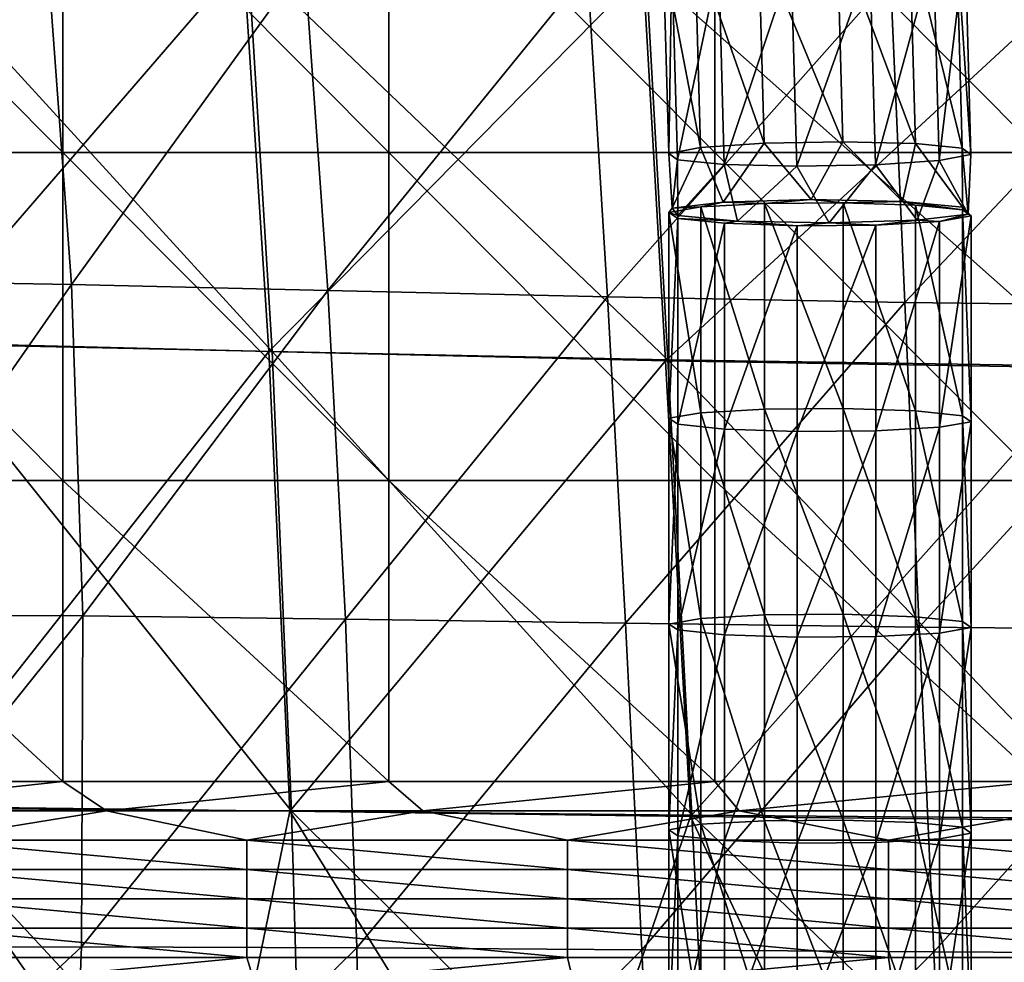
# Model space of a CAD drawing. Header units: millimetres. Extents: x -280 to 280, y 0 to 824.
# Tile 84 of 185: x -138 to -48, y 275 to 361. Entities that reach past the tile are written whole.
import ezdxf

# ---------------------------------------------------------------- set-up
doc = ezdxf.new("R2010")
doc.units = ezdxf.units.MM
doc.header["$LTSCALE"] = 101.851852
for name, color, linetype in [('116', 7, 'CONTINUOUS'), ('48', 7, 'CONTINUOUS'), ('58', 7, 'CONTINUOUS'), ('60', 7, 'CONTINUOUS'), ('68', 7, 'CONTINUOUS'), ('69', 7, 'CONTINUOUS'), ('70', 7, 'CONTINUOUS'), ('71', 7, 'CONTINUOUS'), ('94', 7, 'CONTINUOUS')]:
    doc.layers.add(name, color=color, linetype=linetype)

msp = doc.modelspace()

# ---------------------------------------------------------------- linework, layer by layer
at = {"layer": '116', "linetype": 'Continuous'}
for points in [[(-149.721, 367.772, -416.324), (-117.787, 366.457, -434.207), (-148.132, 331.353, -422.863), (-149.721, 367.772, -416.324)], [(-148.132, 331.353, -422.863), (-117.787, 366.457, -434.207), (-115.493, 330.505, -436.1), (-148.132, 331.353, -422.863)], [(-117.787, 366.457, -434.207), (-81.216, 365.304, -447.797), (-115.493, 330.505, -436.1), (-117.787, 366.457, -434.207)], [(-115.493, 330.505, -436.1), (-81.216, 365.304, -447.797), (-79.152, 329.65, -446.314), (-115.493, 330.505, -436.1)], [(-81.216, 365.304, -447.797), (-41.429, 364.518, -456.27), (-79.152, 329.65, -446.314), (-81.216, 365.304, -447.797)], [(-79.152, 329.65, -446.314), (-41.429, 364.518, -456.27), (-40.234, 329.026, -452.732), (-79.152, 329.65, -446.314)], [(-148.132, 331.353, -422.863), (-115.493, 330.505, -436.1), (-148.296, 288.881, -433.186), (-148.132, 331.353, -422.863)], [(-148.296, 288.881, -433.186), (-115.493, 330.505, -436.1), (-113.565, 288.435, -439.86), (-148.296, 288.881, -433.186)], [(-115.493, 330.505, -436.1), (-79.152, 329.65, -446.314), (-113.565, 288.435, -439.86), (-115.493, 330.505, -436.1)], [(-113.565, 288.435, -439.86), (-79.152, 329.65, -446.314), (-76.861, 287.947, -445.061), (-113.565, 288.435, -439.86)], [(-79.152, 329.65, -446.314), (-40.234, 329.026, -452.732), (-76.861, 287.947, -445.061), (-79.152, 329.65, -446.314)], [(-76.861, 287.947, -445.061), (-40.234, 329.026, -452.732), (-38.782, 287.581, -448.343), (-76.861, 287.947, -445.061)], [(-121.401, 250.322, -444.2), (-153.852, 250.468, -444.165), (-148.296, 288.881, -433.186), (-121.401, 250.322, -444.2)], [(-121.401, 250.322, -444.2), (-148.296, 288.881, -433.186), (-113.565, 288.435, -439.86), (-121.401, 250.322, -444.2)], [(-89.809, 250.193, -444.213), (-121.401, 250.322, -444.2), (-113.565, 288.435, -439.86), (-89.809, 250.193, -444.213)], [(-89.809, 250.193, -444.213), (-113.565, 288.435, -439.86), (-76.861, 287.947, -445.061), (-89.809, 250.193, -444.213)], [(-59.054, 250.095, -444.211), (-89.809, 250.193, -444.213), (-76.861, 287.947, -445.061), (-59.054, 250.095, -444.211)], [(-59.054, 250.095, -444.211), (-76.861, 287.947, -445.061), (-38.782, 287.581, -448.343), (-59.054, 250.095, -444.211)], [(-29.115, 250.037, -444.206), (-59.054, 250.095, -444.211), (-38.782, 287.581, -448.343), (-29.115, 250.037, -444.206)]]:
    msp.add_3dface(points, dxfattribs=at)
at = {"layer": '48', "linetype": 'Continuous'}
for points in [[(-156.551, 367.817, -409.026), (-135.79, 366.991, -423.002), (-154.55, 337.016, -414.403), (-156.551, 367.817, -409.026)], [(-154.55, 337.016, -414.403), (-135.79, 366.991, -423.002), (-133.55, 336.642, -425.64), (-154.55, 337.016, -414.403)], [(-135.79, 366.991, -423.002), (-112.227, 366.14, -435.153), (-133.55, 336.642, -425.64), (-135.79, 366.991, -423.002)], [(-133.55, 336.642, -425.64), (-112.227, 366.14, -435.153), (-110.07, 336.103, -435.617), (-133.55, 336.642, -425.64)], [(-112.227, 366.14, -435.153), (-86.308, 365.356, -445.032), (-110.07, 336.103, -435.617), (-112.227, 366.14, -435.153)], [(-110.07, 336.103, -435.617), (-86.308, 365.356, -445.032), (-84.476, 335.518, -443.836), (-110.07, 336.103, -435.617)], [(-86.308, 365.356, -445.032), (-58.569, 364.724, -452.314), (-84.476, 335.518, -443.836), (-86.308, 365.356, -445.032)], [(-84.476, 335.518, -443.836), (-58.569, 364.724, -452.314), (-57.245, 335.002, -449.945), (-84.476, 335.518, -443.836)], [(-58.569, 364.724, -452.314), (-29.596, 364.317, -456.768), (-57.245, 335.002, -449.945), (-58.569, 364.724, -452.314)], [(-57.245, 335.002, -449.945), (-29.596, 364.317, -456.768), (-28.903, 334.655, -453.698), (-57.245, 335.002, -449.945)], [(-154.55, 337.016, -414.403), (-133.55, 336.642, -425.64), (-154.654, 306.408, -422.227), (-154.55, 337.016, -414.403)], [(-154.654, 306.408, -422.227), (-133.55, 336.642, -425.64), (-132.497, 306.32, -430.103), (-154.654, 306.408, -422.227)], [(-133.55, 336.642, -425.64), (-110.07, 336.103, -435.617), (-132.497, 306.32, -430.103), (-133.55, 336.642, -425.64)], [(-132.497, 306.32, -430.103), (-110.07, 336.103, -435.617), (-108.464, 306.029, -437.222), (-132.497, 306.32, -430.103)], [(-110.07, 336.103, -435.617), (-84.476, 335.518, -443.836), (-108.464, 306.029, -437.222), (-110.07, 336.103, -435.617)], [(-108.464, 306.029, -437.222), (-84.476, 335.518, -443.836), (-82.819, 305.646, -443.148), (-108.464, 306.029, -437.222)], [(-84.476, 335.518, -443.836), (-57.245, 335.002, -449.945), (-82.819, 305.646, -443.148), (-84.476, 335.518, -443.836)], [(-82.819, 305.646, -443.148), (-57.245, 335.002, -449.945), (-55.922, 305.28, -447.581), (-82.819, 305.646, -443.148)], [(-57.245, 335.002, -449.945), (-28.903, 334.655, -453.698), (-55.922, 305.28, -447.581), (-57.245, 335.002, -449.945)], [(-55.922, 305.28, -447.581), (-28.903, 334.655, -453.698), (-28.175, 305.024, -450.315), (-55.922, 305.28, -447.581)], [(-156.863, 275.993, -432.498), (-154.654, 306.408, -422.227), (-132.497, 306.32, -430.103), (-156.863, 275.993, -432.498)], [(-132.629, 276.024, -436.393), (-156.863, 275.993, -432.498), (-132.497, 306.32, -430.103), (-132.629, 276.024, -436.393)], [(-132.629, 276.024, -436.393), (-132.497, 306.32, -430.103), (-108.464, 306.029, -437.222), (-132.629, 276.024, -436.393)], [(-107.409, 275.918, -439.966), (-132.629, 276.024, -436.393), (-108.464, 306.029, -437.222), (-107.409, 275.918, -439.966)], [(-107.409, 275.918, -439.966), (-108.464, 306.029, -437.222), (-82.819, 305.646, -443.148), (-107.409, 275.918, -439.966)], [(-81.336, 275.74, -442.966), (-107.409, 275.918, -439.966), (-82.819, 305.646, -443.148), (-81.336, 275.74, -442.966)], [(-81.336, 275.74, -442.966), (-82.819, 305.646, -443.148), (-55.922, 305.28, -447.581), (-81.336, 275.74, -442.966)], [(-54.6, 275.557, -445.223), (-81.336, 275.74, -442.966), (-55.922, 305.28, -447.581), (-54.6, 275.557, -445.223)], [(-54.6, 275.557, -445.223), (-55.922, 305.28, -447.581), (-28.175, 305.024, -450.315), (-54.6, 275.557, -445.223)], [(-27.413, 275.426, -446.619), (-54.6, 275.557, -445.223), (-28.175, 305.024, -450.315), (-27.413, 275.426, -446.619)], [(-133.681, 250.161, -443.213), (-160.418, 250.161, -443.213), (-132.629, 276.024, -436.393), (-133.681, 250.161, -443.213)], [(-132.629, 276.024, -436.393), (-160.418, 250.161, -443.213), (-156.863, 275.993, -432.498), (-132.629, 276.024, -436.393)], [(-107.409, 275.918, -439.966), (-133.681, 250.161, -443.213), (-132.629, 276.024, -436.393), (-107.409, 275.918, -439.966)], [(-106.945, 250.161, -443.213), (-133.681, 250.161, -443.213), (-107.409, 275.918, -439.966), (-106.945, 250.161, -443.213)], [(-81.336, 275.74, -442.966), (-106.945, 250.161, -443.213), (-107.409, 275.918, -439.966), (-81.336, 275.74, -442.966)], [(-80.208, 250.161, -443.213), (-106.945, 250.161, -443.213), (-81.336, 275.74, -442.966), (-80.208, 250.161, -443.213)], [(-54.6, 275.557, -445.223), (-80.208, 250.161, -443.213), (-81.336, 275.74, -442.966), (-54.6, 275.557, -445.223)], [(-53.472, 250.161, -443.213), (-80.208, 250.161, -443.213), (-54.6, 275.557, -445.223), (-53.472, 250.161, -443.213)], [(-27.413, 275.426, -446.619), (-53.472, 250.161, -443.213), (-54.6, 275.557, -445.223), (-27.413, 275.426, -446.619)], [(-26.735, 250.161, -443.213), (-53.472, 250.161, -443.213), (-27.413, 275.426, -446.619), (-26.735, 250.161, -443.213)]]:
    msp.add_3dface(points, dxfattribs=at)
at = {"layer": '58', "linetype": 'Continuous'}
for points in [[(-164.2, 291.163, 12.938), (-159.302, 288.479, -16.926), (-134.346, 291.163, 12.938), (-164.2, 291.163, 12.938)], [(-159.302, 288.479, -16.926), (-130.338, 288.479, -16.926), (-134.346, 291.163, 12.938), (-159.302, 288.479, -16.926)], [(-134.346, 291.163, 12.938), (-130.338, 288.479, -16.926), (-104.491, 291.163, 12.938), (-134.346, 291.163, 12.938)], [(-130.338, 288.479, -16.926), (-101.374, 288.479, -16.926), (-104.491, 291.163, 12.938), (-130.338, 288.479, -16.926)], [(-104.491, 291.163, 12.938), (-101.374, 288.479, -16.926), (-74.636, 291.163, 12.938), (-104.491, 291.163, 12.938)], [(-101.374, 288.479, -16.926), (-72.41, 288.479, -16.926), (-74.636, 291.163, 12.938), (-101.374, 288.479, -16.926)], [(-74.636, 291.163, 12.938), (-72.41, 288.479, -16.926), (-44.782, 291.163, 12.938), (-74.636, 291.163, 12.938)], [(-72.41, 288.479, -16.926), (-43.446, 288.479, -16.926), (-44.782, 291.163, 12.938), (-72.41, 288.479, -16.926)], [(-130.338, 288.479, -16.926), (-159.302, 288.479, -16.926), (-146.875, 285.791, -46.82), (-130.338, 288.479, -16.926)], [(-117.5, 285.791, -46.82), (-130.338, 288.479, -16.926), (-146.875, 285.791, -46.82), (-117.5, 285.791, -46.82)], [(-101.374, 288.479, -16.926), (-130.338, 288.479, -16.926), (-117.5, 285.791, -46.82), (-101.374, 288.479, -16.926)], [(-88.125, 285.791, -46.82), (-101.374, 288.479, -16.926), (-117.5, 285.791, -46.82), (-88.125, 285.791, -46.82)], [(-72.41, 288.479, -16.926), (-101.374, 288.479, -16.926), (-88.125, 285.791, -46.82), (-72.41, 288.479, -16.926)], [(-58.75, 285.791, -46.82), (-72.41, 288.479, -16.926), (-88.125, 285.791, -46.82), (-58.75, 285.791, -46.82)], [(-43.446, 288.479, -16.926), (-72.41, 288.479, -16.926), (-58.75, 285.791, -46.82), (-43.446, 288.479, -16.926)], [(-29.375, 285.791, -46.82), (-43.446, 288.479, -16.926), (-58.75, 285.791, -46.82), (-29.375, 285.791, -46.82)], [(-117.5, 285.791, -46.82), (-146.875, 285.791, -46.82), (-117.5, 283.104, -76.714), (-117.5, 285.791, -46.82)], [(-117.5, 283.104, -76.714), (-146.875, 285.791, -46.82), (-146.875, 283.104, -76.714), (-117.5, 283.104, -76.714)], [(-88.125, 285.791, -46.82), (-117.5, 285.791, -46.82), (-88.125, 283.104, -76.714), (-88.125, 285.791, -46.82)], [(-88.125, 283.104, -76.714), (-117.5, 285.791, -46.82), (-117.5, 283.104, -76.714), (-88.125, 283.104, -76.714)], [(-58.75, 285.791, -46.82), (-88.125, 285.791, -46.82), (-58.75, 283.104, -76.714), (-58.75, 285.791, -46.82)], [(-58.75, 283.104, -76.714), (-88.125, 285.791, -46.82), (-88.125, 283.104, -76.714), (-58.75, 283.104, -76.714)], [(-29.375, 285.791, -46.82), (-58.75, 285.791, -46.82), (-29.375, 283.104, -76.714), (-29.375, 285.791, -46.82)], [(-29.375, 283.104, -76.714), (-58.75, 285.791, -46.82), (-58.75, 283.104, -76.714), (-29.375, 283.104, -76.714)], [(-117.5, 283.104, -76.714), (-146.875, 283.104, -76.714), (-117.5, 280.417, -106.608), (-117.5, 283.104, -76.714)], [(-117.5, 280.417, -106.608), (-146.875, 283.104, -76.714), (-146.875, 280.417, -106.608), (-117.5, 280.417, -106.608)], [(-88.125, 283.104, -76.714), (-117.5, 283.104, -76.714), (-88.125, 280.417, -106.608), (-88.125, 283.104, -76.714)], [(-88.125, 280.417, -106.608), (-117.5, 283.104, -76.714), (-117.5, 280.417, -106.608), (-88.125, 280.417, -106.608)], [(-58.75, 283.104, -76.714), (-88.125, 283.104, -76.714), (-58.75, 280.417, -106.608), (-58.75, 283.104, -76.714)], [(-58.75, 280.417, -106.608), (-88.125, 283.104, -76.714), (-88.125, 280.417, -106.608), (-58.75, 280.417, -106.608)], [(-29.375, 283.104, -76.714), (-58.75, 283.104, -76.714), (-29.375, 280.417, -106.608), (-29.375, 283.104, -76.714)], [(-29.375, 280.417, -106.608), (-58.75, 283.104, -76.714), (-58.75, 280.417, -106.608), (-29.375, 280.417, -106.608)], [(-117.5, 280.417, -106.608), (-146.875, 280.417, -106.608), (-117.5, 277.73, -136.502), (-117.5, 280.417, -106.608)], [(-117.5, 277.73, -136.502), (-146.875, 280.417, -106.608), (-146.875, 277.73, -136.502), (-117.5, 277.73, -136.502)], [(-88.125, 280.417, -106.608), (-117.5, 280.417, -106.608), (-88.125, 277.73, -136.502), (-88.125, 280.417, -106.608)], [(-88.125, 277.73, -136.502), (-117.5, 280.417, -106.608), (-117.5, 277.73, -136.502), (-88.125, 277.73, -136.502)], [(-58.75, 280.417, -106.608), (-88.125, 280.417, -106.608), (-58.75, 277.73, -136.502), (-58.75, 280.417, -106.608)], [(-58.75, 277.73, -136.502), (-88.125, 280.417, -106.608), (-88.125, 277.73, -136.502), (-58.75, 277.73, -136.502)], [(-29.375, 280.417, -106.608), (-58.75, 280.417, -106.608), (-29.375, 277.73, -136.502), (-29.375, 280.417, -106.608)], [(-29.375, 277.73, -136.502), (-58.75, 280.417, -106.608), (-58.75, 277.73, -136.502), (-29.375, 277.73, -136.502)], [(-146.875, 275.043, -166.396), (-117.5, 275.043, -166.396), (-146.875, 277.73, -136.502), (-146.875, 275.043, -166.396)], [(-117.5, 275.043, -166.396), (-117.5, 277.73, -136.502), (-146.875, 277.73, -136.502), (-117.5, 275.043, -166.396)], [(-117.5, 275.043, -166.396), (-88.125, 275.043, -166.396), (-117.5, 277.73, -136.502), (-117.5, 275.043, -166.396)], [(-88.125, 275.043, -166.396), (-88.125, 277.73, -136.502), (-117.5, 277.73, -136.502), (-88.125, 275.043, -166.396)], [(-88.125, 275.043, -166.396), (-58.75, 275.043, -166.396), (-88.125, 277.73, -136.502), (-88.125, 275.043, -166.396)], [(-58.75, 275.043, -166.396), (-58.75, 277.73, -136.502), (-88.125, 277.73, -136.502), (-58.75, 275.043, -166.396)], [(-58.75, 275.043, -166.396), (-29.375, 275.043, -166.396), (-58.75, 277.73, -136.502), (-58.75, 275.043, -166.396)], [(-29.375, 275.043, -166.396), (-29.375, 277.73, -136.502), (-58.75, 277.73, -136.502), (-29.375, 275.043, -166.396)], [(-117.5, 275.043, -166.396), (-146.875, 275.043, -166.396), (-145.821, 272.356, -196.29), (-117.5, 275.043, -166.396)], [(-116.657, 272.356, -196.29), (-117.5, 275.043, -166.396), (-145.821, 272.356, -196.29), (-116.657, 272.356, -196.29)], [(-88.125, 275.043, -166.396), (-117.5, 275.043, -166.396), (-116.657, 272.356, -196.29), (-88.125, 275.043, -166.396)], [(-87.493, 272.356, -196.29), (-88.125, 275.043, -166.396), (-116.657, 272.356, -196.29), (-87.493, 272.356, -196.29)], [(-58.75, 275.043, -166.396), (-88.125, 275.043, -166.396), (-87.493, 272.356, -196.29), (-58.75, 275.043, -166.396)], [(-58.329, 272.356, -196.29), (-58.75, 275.043, -166.396), (-87.493, 272.356, -196.29), (-58.329, 272.356, -196.29)], [(-29.375, 275.043, -166.396), (-58.75, 275.043, -166.396), (-58.329, 272.356, -196.29), (-29.375, 275.043, -166.396)], [(-29.164, 272.356, -196.29), (-29.375, 275.043, -166.396), (-58.329, 272.356, -196.29), (-29.164, 272.356, -196.29)]]:
    msp.add_3dface(points, dxfattribs=at)
at = {"layer": '60', "linetype": 'Continuous'}
for points in [[(-164.2, 348.718, 11.739), (-134.346, 348.718, 11.739), (-164.2, 378.726, 11.114), (-164.2, 348.718, 11.739)], [(-164.2, 378.726, 11.114), (-134.346, 348.718, 11.739), (-134.346, 378.726, 11.114), (-164.2, 378.726, 11.114)], [(-134.346, 348.718, 11.739), (-104.491, 348.718, 11.739), (-134.346, 378.726, 11.114), (-134.346, 348.718, 11.739)], [(-134.346, 378.726, 11.114), (-104.491, 348.718, 11.739), (-104.491, 378.726, 11.114), (-134.346, 378.726, 11.114)], [(-104.491, 348.718, 11.739), (-74.636, 348.718, 11.739), (-104.491, 378.726, 11.114), (-104.491, 348.718, 11.739)], [(-104.491, 378.726, 11.114), (-74.636, 348.718, 11.739), (-74.636, 378.726, 11.114), (-104.491, 378.726, 11.114)], [(-74.636, 348.718, 11.739), (-44.782, 348.718, 11.739), (-74.636, 378.726, 11.114), (-74.636, 348.718, 11.739)], [(-74.636, 378.726, 11.114), (-44.782, 348.718, 11.739), (-44.782, 378.726, 11.114), (-74.636, 378.726, 11.114)], [(-164.2, 318.71, 12.364), (-134.346, 318.71, 12.364), (-164.2, 348.718, 11.739), (-164.2, 318.71, 12.364)], [(-164.2, 348.718, 11.739), (-134.346, 318.71, 12.364), (-134.346, 348.718, 11.739), (-164.2, 348.718, 11.739)], [(-134.346, 318.71, 12.364), (-104.491, 318.71, 12.364), (-134.346, 348.718, 11.739), (-134.346, 318.71, 12.364)], [(-134.346, 348.718, 11.739), (-104.491, 318.71, 12.364), (-104.491, 348.718, 11.739), (-134.346, 348.718, 11.739)], [(-104.491, 318.71, 12.364), (-74.636, 318.71, 12.364), (-104.491, 348.718, 11.739), (-104.491, 318.71, 12.364)], [(-104.491, 348.718, 11.739), (-74.636, 318.71, 12.364), (-74.636, 348.718, 11.739), (-104.491, 348.718, 11.739)], [(-74.636, 318.71, 12.364), (-44.782, 318.71, 12.364), (-74.636, 348.718, 11.739), (-74.636, 318.71, 12.364)], [(-74.636, 348.718, 11.739), (-44.782, 318.71, 12.364), (-44.782, 348.718, 11.739), (-74.636, 348.718, 11.739)], [(-164.2, 291.163, 12.938), (-134.346, 291.163, 12.938), (-164.2, 318.71, 12.364), (-164.2, 291.163, 12.938)], [(-164.2, 318.71, 12.364), (-134.346, 291.163, 12.938), (-134.346, 318.71, 12.364), (-164.2, 318.71, 12.364)], [(-134.346, 291.163, 12.938), (-104.491, 291.163, 12.938), (-134.346, 318.71, 12.364), (-134.346, 291.163, 12.938)], [(-134.346, 318.71, 12.364), (-104.491, 291.163, 12.938), (-104.491, 318.71, 12.364), (-134.346, 318.71, 12.364)], [(-104.491, 291.163, 12.938), (-74.636, 291.163, 12.938), (-104.491, 318.71, 12.364), (-104.491, 291.163, 12.938)], [(-104.491, 318.71, 12.364), (-74.636, 291.163, 12.938), (-74.636, 318.71, 12.364), (-104.491, 318.71, 12.364)], [(-74.636, 291.163, 12.938), (-44.782, 291.163, 12.938), (-74.636, 318.71, 12.364), (-74.636, 291.163, 12.938)], [(-74.636, 318.71, 12.364), (-44.782, 291.163, 12.938), (-44.782, 318.71, 12.364), (-74.636, 318.71, 12.364)]]:
    msp.add_3dface(points, dxfattribs=at)
at = {"layer": '68', "linetype": 'Continuous'}
for points in [[(-63.44, 368.79, -452.473), (-70.636, 368.392, -453.241), (-62.916, 349.715, -450.814), (-63.44, 368.79, -452.473)], [(-56.809, 368.815, -455.395), (-63.44, 368.79, -452.473), (-56.279, 349.547, -453.719), (-56.809, 368.815, -455.395)], [(-56.279, 349.547, -453.719), (-63.44, 368.79, -452.473), (-62.916, 349.715, -450.814), (-56.279, 349.547, -453.719)], [(-52.517, 368.462, -461.224), (-56.809, 368.815, -455.395), (-51.986, 349.123, -459.542), (-52.517, 368.462, -461.224)], [(-51.986, 349.123, -459.542), (-56.809, 368.815, -455.395), (-56.279, 349.547, -453.719), (-51.986, 349.123, -459.542)], [(-70.636, 368.392, -453.241), (-76.466, 367.729, -457.494), (-70.118, 349.581, -451.605), (-70.636, 368.392, -453.241)], [(-62.916, 349.715, -450.814), (-70.636, 368.392, -453.241), (-70.118, 349.581, -451.605), (-62.916, 349.715, -450.814)], [(-76.466, 367.729, -457.494), (-79.37, 366.978, -464.091), (-75.956, 349.181, -455.88), (-76.466, 367.729, -457.494)], [(-79.37, 366.978, -464.091), (-78.569, 366.341, -471.265), (-78.865, 348.623, -462.494), (-79.37, 366.978, -464.091)], [(-75.956, 349.181, -455.88), (-79.37, 366.978, -464.091), (-78.865, 348.623, -462.494), (-75.956, 349.181, -455.88)], [(-70.118, 349.581, -451.605), (-76.466, 367.729, -457.494), (-75.956, 349.181, -455.88), (-70.118, 349.581, -451.605)], [(-78.865, 348.623, -462.494), (-78.569, 366.341, -471.265), (-78.066, 348.056, -469.674), (-78.865, 348.623, -462.494)], [(-75.956, 349.181, -455.88), (-78.865, 348.623, -462.494), (-78.544, 343.62, -460.664), (-75.956, 349.181, -455.88)], [(-73.873, 344.174, -453.401), (-75.956, 349.181, -455.88), (-78.544, 343.62, -460.664), (-73.873, 344.174, -453.401)], [(-70.118, 349.581, -451.605), (-75.956, 349.181, -455.88), (-73.873, 344.174, -453.401), (-70.118, 349.581, -451.605)], [(-65.814, 344.413, -450.263), (-70.118, 349.581, -451.605), (-73.873, 344.174, -453.401), (-65.814, 344.413, -450.263)], [(-62.916, 349.715, -450.814), (-70.118, 349.581, -451.605), (-65.814, 344.413, -450.263), (-62.916, 349.715, -450.814)], [(-57.443, 344.246, -452.447), (-62.916, 349.715, -450.814), (-65.814, 344.413, -450.263), (-57.443, 344.246, -452.447)], [(-56.279, 349.547, -453.719), (-62.916, 349.715, -450.814), (-57.443, 344.246, -452.447), (-56.279, 349.547, -453.719)], [(-51.959, 343.738, -459.121), (-56.279, 349.547, -453.719), (-57.443, 344.246, -452.447), (-51.959, 343.738, -459.121)], [(-51.986, 349.123, -459.542), (-56.279, 349.547, -453.719), (-51.959, 343.738, -459.121), (-51.986, 349.123, -459.542)], [(-78.865, 348.623, -462.494), (-78.066, 348.056, -469.674), (-78.544, 343.62, -460.664), (-78.865, 348.623, -462.494)], [(-78.544, 343.62, -460.664), (-78.066, 348.056, -469.674), (-78.041, 342.963, -469.276), (-78.544, 343.62, -460.664)]]:
    msp.add_3dface(points, dxfattribs=at)
at = {"layer": '69', "linetype": 'Continuous'}
for points in [[(-52.517, 368.462, -461.224), (-51.986, 349.123, -459.542), (-51.186, 348.556, -466.722), (-52.517, 368.462, -461.224)], [(-51.716, 367.824, -468.398), (-52.517, 368.462, -461.224), (-51.186, 348.556, -466.722), (-51.716, 367.824, -468.398)], [(-60.45, 366.41, -479.248), (-54.62, 367.073, -474.995), (-59.933, 347.598, -477.611), (-60.45, 366.41, -479.248)], [(-59.933, 347.598, -477.611), (-54.62, 367.073, -474.995), (-54.095, 347.998, -473.336), (-59.933, 347.598, -477.611)], [(-54.62, 367.073, -474.995), (-51.716, 367.824, -468.398), (-54.095, 347.998, -473.336), (-54.62, 367.073, -474.995)], [(-54.095, 347.998, -473.336), (-51.716, 367.824, -468.398), (-51.186, 348.556, -466.722), (-54.095, 347.998, -473.336)], [(-78.066, 348.056, -469.674), (-78.569, 366.341, -471.265), (-74.277, 365.987, -477.094), (-78.066, 348.056, -469.674)], [(-67.645, 366.012, -480.016), (-60.45, 366.41, -479.248), (-67.135, 347.464, -478.402), (-67.645, 366.012, -480.016)], [(-67.135, 347.464, -478.402), (-60.45, 366.41, -479.248), (-59.933, 347.598, -477.611), (-67.135, 347.464, -478.402)], [(-78.066, 348.056, -469.674), (-74.277, 365.987, -477.094), (-73.773, 347.631, -475.497), (-78.066, 348.056, -469.674)], [(-74.277, 365.987, -477.094), (-67.645, 366.012, -480.016), (-73.773, 347.631, -475.497), (-74.277, 365.987, -477.094)], [(-73.773, 347.631, -475.497), (-67.645, 366.012, -480.016), (-67.135, 347.464, -478.402), (-73.773, 347.631, -475.497)], [(-51.986, 349.123, -459.542), (-51.959, 343.738, -459.121), (-51.456, 343.081, -467.734), (-51.986, 349.123, -459.542)], [(-51.186, 348.556, -466.722), (-51.986, 349.123, -459.542), (-51.456, 343.081, -467.734), (-51.186, 348.556, -466.722)], [(-78.041, 342.963, -469.276), (-78.066, 348.056, -469.674), (-73.773, 347.631, -475.497), (-78.041, 342.963, -469.276)], [(-54.095, 347.998, -473.336), (-51.186, 348.556, -466.722), (-51.456, 343.081, -467.734), (-54.095, 347.998, -473.336)], [(-78.041, 342.963, -469.276), (-73.773, 347.631, -475.497), (-72.557, 342.455, -475.95), (-78.041, 342.963, -469.276)], [(-73.773, 347.631, -475.497), (-67.135, 347.464, -478.402), (-72.557, 342.455, -475.95), (-73.773, 347.631, -475.497)], [(-72.557, 342.455, -475.95), (-67.135, 347.464, -478.402), (-64.186, 342.288, -478.134), (-72.557, 342.455, -475.95)], [(-67.135, 347.464, -478.402), (-59.933, 347.598, -477.611), (-64.186, 342.288, -478.134), (-67.135, 347.464, -478.402)], [(-64.186, 342.288, -478.134), (-59.933, 347.598, -477.611), (-56.127, 342.527, -474.996), (-64.186, 342.288, -478.134)], [(-59.933, 347.598, -477.611), (-54.095, 347.998, -473.336), (-56.127, 342.527, -474.996), (-59.933, 347.598, -477.611)], [(-56.127, 342.527, -474.996), (-54.095, 347.998, -473.336), (-51.456, 343.081, -467.734), (-56.127, 342.527, -474.996)]]:
    msp.add_3dface(points, dxfattribs=at)
at = {"layer": '70', "linetype": 'Continuous'}
for points in [[(-65.814, 344.413, -450.263), (-73.873, 344.174, -453.401), (-70.093, 344.075, -451.175), (-65.814, 344.413, -450.263)], [(-62.89, 344.136, -450.378), (-65.814, 344.413, -450.263), (-70.093, 344.075, -451.175), (-62.89, 344.136, -450.378)], [(-57.443, 344.246, -452.447), (-65.814, 344.413, -450.263), (-62.89, 344.136, -450.378), (-57.443, 344.246, -452.447)], [(-75.931, 343.749, -455.456), (-78.544, 343.62, -460.664), (-78.84, 343.244, -462.074), (-75.931, 343.749, -455.456)], [(-75.931, 343.749, -455.456), (-78.84, 343.244, -462.074), (-75.931, 324.913, -454.02), (-75.931, 343.749, -455.456)], [(-78.544, 343.62, -460.664), (-78.041, 342.963, -469.276), (-78.84, 343.244, -462.074), (-78.544, 343.62, -460.664)], [(-73.873, 344.174, -453.401), (-78.544, 343.62, -460.664), (-75.931, 343.749, -455.456), (-73.873, 344.174, -453.401)], [(-70.093, 344.075, -451.175), (-73.873, 344.174, -453.401), (-75.931, 343.749, -455.456), (-70.093, 344.075, -451.175)], [(-70.093, 344.075, -451.175), (-75.931, 343.749, -455.456), (-70.093, 325.239, -449.739), (-70.093, 344.075, -451.175)], [(-70.093, 325.239, -449.739), (-75.931, 343.749, -455.456), (-75.931, 324.913, -454.02), (-70.093, 325.239, -449.739)], [(-62.89, 344.136, -450.378), (-70.093, 344.075, -451.175), (-62.89, 325.3, -448.942), (-62.89, 344.136, -450.378)], [(-62.89, 325.3, -448.942), (-70.093, 344.075, -451.175), (-70.093, 325.239, -449.739), (-62.89, 325.3, -448.942)], [(-56.253, 343.915, -453.279), (-57.443, 344.246, -452.447), (-62.89, 344.136, -450.378), (-56.253, 343.915, -453.279)], [(-56.253, 343.915, -453.279), (-62.89, 344.136, -450.378), (-56.253, 325.079, -451.843), (-56.253, 343.915, -453.279)], [(-56.253, 325.079, -451.843), (-62.89, 344.136, -450.378), (-62.89, 325.3, -448.942), (-56.253, 325.079, -451.843)], [(-51.959, 343.738, -459.121), (-57.443, 344.246, -452.447), (-51.959, 343.471, -459.1), (-51.959, 343.738, -459.121)], [(-51.959, 343.471, -459.1), (-57.443, 344.246, -452.447), (-56.253, 343.915, -453.279), (-51.959, 343.471, -459.1)], [(-51.959, 343.471, -459.1), (-56.253, 343.915, -453.279), (-51.959, 324.635, -457.664), (-51.959, 343.471, -459.1)], [(-51.959, 324.635, -457.664), (-56.253, 343.915, -453.279), (-56.253, 325.079, -451.843), (-51.959, 324.635, -457.664)], [(-78.84, 343.244, -462.074), (-78.041, 342.963, -469.276), (-78.041, 342.697, -469.256), (-78.84, 343.244, -462.074)], [(-78.84, 343.244, -462.074), (-78.041, 342.697, -469.256), (-78.84, 324.408, -460.638), (-78.84, 343.244, -462.074)], [(-75.931, 324.913, -454.02), (-78.84, 343.244, -462.074), (-78.84, 324.408, -460.638), (-75.931, 324.913, -454.02)], [(-78.84, 324.408, -460.638), (-78.041, 342.697, -469.256), (-78.041, 323.861, -467.82), (-78.84, 324.408, -460.638)], [(-75.931, 324.913, -454.02), (-78.84, 324.408, -460.638), (-75.931, 306.076, -452.584), (-75.931, 324.913, -454.02)], [(-70.093, 325.239, -449.739), (-75.931, 324.913, -454.02), (-70.093, 306.403, -448.303), (-70.093, 325.239, -449.739)], [(-70.093, 306.403, -448.303), (-75.931, 324.913, -454.02), (-75.931, 306.076, -452.584), (-70.093, 306.403, -448.303)], [(-62.89, 325.3, -448.942), (-70.093, 325.239, -449.739), (-62.89, 306.463, -447.506), (-62.89, 325.3, -448.942)], [(-62.89, 306.463, -447.506), (-70.093, 325.239, -449.739), (-70.093, 306.403, -448.303), (-62.89, 306.463, -447.506)], [(-56.253, 325.079, -451.843), (-62.89, 325.3, -448.942), (-56.253, 306.242, -450.407), (-56.253, 325.079, -451.843)], [(-56.253, 306.242, -450.407), (-62.89, 325.3, -448.942), (-62.89, 306.463, -447.506), (-56.253, 306.242, -450.407)], [(-51.959, 324.635, -457.664), (-56.253, 325.079, -451.843), (-51.959, 305.799, -456.228), (-51.959, 324.635, -457.664)], [(-51.959, 305.799, -456.228), (-56.253, 325.079, -451.843), (-56.253, 306.242, -450.407), (-51.959, 305.799, -456.228)], [(-78.84, 324.408, -460.638), (-78.041, 323.861, -467.82), (-78.84, 305.572, -459.202), (-78.84, 324.408, -460.638)], [(-75.931, 306.076, -452.584), (-78.84, 324.408, -460.638), (-78.84, 305.572, -459.202), (-75.931, 306.076, -452.584)], [(-78.84, 305.572, -459.202), (-78.041, 323.861, -467.82), (-78.041, 305.024, -466.384), (-78.84, 305.572, -459.202)], [(-75.931, 306.076, -452.584), (-78.84, 305.572, -459.202), (-75.931, 287.24, -451.148), (-75.931, 306.076, -452.584)], [(-70.093, 306.403, -448.303), (-75.931, 306.076, -452.584), (-70.093, 287.566, -446.867), (-70.093, 306.403, -448.303)], [(-70.093, 287.566, -446.867), (-75.931, 306.076, -452.584), (-75.931, 287.24, -451.148), (-70.093, 287.566, -446.867)], [(-62.89, 306.463, -447.506), (-70.093, 306.403, -448.303), (-62.89, 287.627, -446.07), (-62.89, 306.463, -447.506)], [(-62.89, 287.627, -446.07), (-70.093, 306.403, -448.303), (-70.093, 287.566, -446.867), (-62.89, 287.627, -446.07)], [(-56.253, 306.242, -450.407), (-62.89, 306.463, -447.506), (-56.253, 287.406, -448.971), (-56.253, 306.242, -450.407)], [(-56.253, 287.406, -448.971), (-62.89, 306.463, -447.506), (-62.89, 287.627, -446.07), (-56.253, 287.406, -448.971)], [(-51.959, 305.799, -456.228), (-56.253, 306.242, -450.407), (-51.959, 286.962, -454.793), (-51.959, 305.799, -456.228)], [(-51.959, 286.962, -454.793), (-56.253, 306.242, -450.407), (-56.253, 287.406, -448.971), (-51.959, 286.962, -454.793)], [(-78.84, 305.572, -459.202), (-78.041, 305.024, -466.384), (-78.84, 286.736, -457.766), (-78.84, 305.572, -459.202)], [(-75.931, 287.24, -451.148), (-78.84, 305.572, -459.202), (-78.84, 286.736, -457.766), (-75.931, 287.24, -451.148)], [(-78.84, 286.736, -457.766), (-78.041, 305.024, -466.384), (-78.041, 286.188, -464.948), (-78.84, 286.736, -457.766)], [(-62.89, 287.627, -446.07), (-70.093, 287.566, -446.867), (-62.89, 268.791, -444.634), (-62.89, 287.627, -446.07)], [(-56.253, 287.406, -448.971), (-62.89, 287.627, -446.07), (-56.253, 268.57, -447.535), (-56.253, 287.406, -448.971)], [(-56.253, 268.57, -447.535), (-62.89, 287.627, -446.07), (-62.89, 268.791, -444.634), (-56.253, 268.57, -447.535)], [(-75.931, 287.24, -451.148), (-78.84, 286.736, -457.766), (-75.931, 268.404, -449.712), (-75.931, 287.24, -451.148)], [(-78.84, 286.736, -457.766), (-78.041, 286.188, -464.948), (-78.84, 267.899, -456.33), (-78.84, 286.736, -457.766)], [(-75.931, 268.404, -449.712), (-78.84, 286.736, -457.766), (-78.84, 267.899, -456.33), (-75.931, 268.404, -449.712)], [(-70.093, 287.566, -446.867), (-75.931, 287.24, -451.148), (-70.093, 268.73, -445.431), (-70.093, 287.566, -446.867)], [(-70.093, 268.73, -445.431), (-75.931, 287.24, -451.148), (-75.931, 268.404, -449.712), (-70.093, 268.73, -445.431)], [(-62.89, 268.791, -444.634), (-70.093, 287.566, -446.867), (-70.093, 268.73, -445.431), (-62.89, 268.791, -444.634)], [(-51.959, 286.962, -454.793), (-56.253, 287.406, -448.971), (-51.959, 268.126, -453.357), (-51.959, 286.962, -454.793)], [(-51.959, 268.126, -453.357), (-56.253, 287.406, -448.971), (-56.253, 268.57, -447.535), (-51.959, 268.126, -453.357)], [(-78.84, 267.899, -456.33), (-78.041, 286.188, -464.948), (-78.041, 267.352, -463.512), (-78.84, 267.899, -456.33)]]:
    msp.add_3dface(points, dxfattribs=at)
at = {"layer": '71', "linetype": 'Continuous'}
for points in [[(-51.456, 343.081, -467.734), (-51.959, 343.738, -459.121), (-51.16, 342.924, -466.282), (-51.456, 343.081, -467.734)], [(-51.959, 343.738, -459.121), (-51.959, 343.471, -459.1), (-51.16, 342.924, -466.282), (-51.959, 343.738, -459.121)], [(-78.041, 342.963, -469.276), (-72.557, 342.455, -475.95), (-78.041, 342.697, -469.256), (-78.041, 342.963, -469.276)], [(-78.041, 342.697, -469.256), (-72.557, 342.455, -475.95), (-73.747, 342.253, -475.077), (-78.041, 342.697, -469.256)], [(-78.041, 323.861, -467.82), (-78.041, 342.697, -469.256), (-73.747, 342.253, -475.077), (-78.041, 323.861, -467.82)], [(-56.127, 342.527, -474.996), (-51.456, 343.081, -467.734), (-54.069, 342.419, -472.9), (-56.127, 342.527, -474.996)], [(-54.069, 342.419, -472.9), (-51.456, 343.081, -467.734), (-51.16, 342.924, -466.282), (-54.069, 342.419, -472.9)], [(-54.069, 342.419, -472.9), (-51.16, 342.924, -466.282), (-54.069, 323.583, -471.464), (-54.069, 342.419, -472.9)], [(-54.069, 323.583, -471.464), (-51.16, 342.924, -466.282), (-51.16, 324.087, -464.846), (-54.069, 323.583, -471.464)], [(-51.959, 343.471, -459.1), (-51.959, 324.635, -457.664), (-51.16, 324.087, -464.846), (-51.959, 343.471, -459.1)], [(-51.16, 342.924, -466.282), (-51.959, 343.471, -459.1), (-51.16, 324.087, -464.846), (-51.16, 342.924, -466.282)], [(-78.041, 323.861, -467.82), (-73.747, 342.253, -475.077), (-73.747, 323.417, -473.641), (-78.041, 323.861, -467.82)], [(-73.747, 342.253, -475.077), (-72.557, 342.455, -475.95), (-67.11, 342.032, -477.978), (-73.747, 342.253, -475.077)], [(-73.747, 342.253, -475.077), (-67.11, 342.032, -477.978), (-73.747, 323.417, -473.641), (-73.747, 342.253, -475.077)], [(-73.747, 323.417, -473.641), (-67.11, 342.032, -477.978), (-67.11, 323.196, -476.542), (-73.747, 323.417, -473.641)], [(-72.557, 342.455, -475.95), (-64.186, 342.288, -478.134), (-67.11, 342.032, -477.978), (-72.557, 342.455, -475.95)], [(-67.11, 342.032, -477.978), (-64.186, 342.288, -478.134), (-59.907, 342.093, -477.181), (-67.11, 342.032, -477.978)], [(-67.11, 342.032, -477.978), (-59.907, 342.093, -477.181), (-67.11, 323.196, -476.542), (-67.11, 342.032, -477.978)], [(-67.11, 323.196, -476.542), (-59.907, 342.093, -477.181), (-59.907, 323.256, -475.745), (-67.11, 323.196, -476.542)], [(-64.186, 342.288, -478.134), (-56.127, 342.527, -474.996), (-59.907, 342.093, -477.181), (-64.186, 342.288, -478.134)], [(-59.907, 342.093, -477.181), (-56.127, 342.527, -474.996), (-54.069, 342.419, -472.9), (-59.907, 342.093, -477.181)], [(-59.907, 342.093, -477.181), (-54.069, 342.419, -472.9), (-59.907, 323.256, -475.745), (-59.907, 342.093, -477.181)], [(-59.907, 323.256, -475.745), (-54.069, 342.419, -472.9), (-54.069, 323.583, -471.464), (-59.907, 323.256, -475.745)], [(-51.959, 324.635, -457.664), (-51.959, 305.799, -456.228), (-51.16, 305.251, -463.41), (-51.959, 324.635, -457.664)], [(-51.16, 324.087, -464.846), (-51.959, 324.635, -457.664), (-51.16, 305.251, -463.41), (-51.16, 324.087, -464.846)], [(-78.041, 305.024, -466.384), (-78.041, 323.861, -467.82), (-73.747, 323.417, -473.641), (-78.041, 305.024, -466.384)], [(-54.069, 323.583, -471.464), (-51.16, 324.087, -464.846), (-54.069, 304.747, -470.029), (-54.069, 323.583, -471.464)], [(-54.069, 304.747, -470.029), (-51.16, 324.087, -464.846), (-51.16, 305.251, -463.41), (-54.069, 304.747, -470.029)], [(-78.041, 305.024, -466.384), (-73.747, 323.417, -473.641), (-73.747, 304.581, -472.206), (-78.041, 305.024, -466.384)], [(-73.747, 323.417, -473.641), (-67.11, 323.196, -476.542), (-73.747, 304.581, -472.206), (-73.747, 323.417, -473.641)], [(-73.747, 304.581, -472.206), (-67.11, 323.196, -476.542), (-67.11, 304.359, -475.106), (-73.747, 304.581, -472.206)], [(-67.11, 323.196, -476.542), (-59.907, 323.256, -475.745), (-67.11, 304.359, -475.106), (-67.11, 323.196, -476.542)], [(-67.11, 304.359, -475.106), (-59.907, 323.256, -475.745), (-59.907, 304.42, -474.31), (-67.11, 304.359, -475.106)], [(-59.907, 323.256, -475.745), (-54.069, 323.583, -471.464), (-59.907, 304.42, -474.31), (-59.907, 323.256, -475.745)], [(-59.907, 304.42, -474.31), (-54.069, 323.583, -471.464), (-54.069, 304.747, -470.029), (-59.907, 304.42, -474.31)], [(-51.959, 305.799, -456.228), (-51.959, 286.962, -454.793), (-51.16, 286.415, -461.974), (-51.959, 305.799, -456.228)], [(-51.16, 305.251, -463.41), (-51.959, 305.799, -456.228), (-51.16, 286.415, -461.974), (-51.16, 305.251, -463.41)], [(-78.041, 286.188, -464.948), (-78.041, 305.024, -466.384), (-73.747, 304.581, -472.206), (-78.041, 286.188, -464.948)], [(-59.907, 304.42, -474.31), (-54.069, 304.747, -470.029), (-59.907, 285.584, -472.874), (-59.907, 304.42, -474.31)], [(-59.907, 285.584, -472.874), (-54.069, 304.747, -470.029), (-54.069, 285.91, -468.593), (-59.907, 285.584, -472.874)], [(-54.069, 304.747, -470.029), (-51.16, 305.251, -463.41), (-54.069, 285.91, -468.593), (-54.069, 304.747, -470.029)], [(-54.069, 285.91, -468.593), (-51.16, 305.251, -463.41), (-51.16, 286.415, -461.974), (-54.069, 285.91, -468.593)], [(-78.041, 286.188, -464.948), (-73.747, 304.581, -472.206), (-73.747, 285.744, -470.77), (-78.041, 286.188, -464.948)], [(-73.747, 304.581, -472.206), (-67.11, 304.359, -475.106), (-73.747, 285.744, -470.77), (-73.747, 304.581, -472.206)], [(-73.747, 285.744, -470.77), (-67.11, 304.359, -475.106), (-67.11, 285.523, -473.67), (-73.747, 285.744, -470.77)], [(-67.11, 304.359, -475.106), (-59.907, 304.42, -474.31), (-67.11, 285.523, -473.67), (-67.11, 304.359, -475.106)], [(-67.11, 285.523, -473.67), (-59.907, 304.42, -474.31), (-59.907, 285.584, -472.874), (-67.11, 285.523, -473.67)], [(-51.959, 286.962, -454.793), (-51.959, 268.126, -453.357), (-51.16, 267.578, -460.539), (-51.959, 286.962, -454.793)], [(-51.16, 286.415, -461.974), (-51.959, 286.962, -454.793), (-51.16, 267.578, -460.539), (-51.16, 286.415, -461.974)], [(-78.041, 267.352, -463.512), (-78.041, 286.188, -464.948), (-73.747, 285.744, -470.77), (-78.041, 267.352, -463.512)], [(-59.907, 285.584, -472.874), (-54.069, 285.91, -468.593), (-59.907, 266.748, -471.438), (-59.907, 285.584, -472.874)], [(-59.907, 266.748, -471.438), (-54.069, 285.91, -468.593), (-54.069, 267.074, -467.157), (-59.907, 266.748, -471.438)], [(-54.069, 285.91, -468.593), (-51.16, 286.415, -461.974), (-54.069, 267.074, -467.157), (-54.069, 285.91, -468.593)], [(-54.069, 267.074, -467.157), (-51.16, 286.415, -461.974), (-51.16, 267.578, -460.539), (-54.069, 267.074, -467.157)], [(-78.041, 267.352, -463.512), (-73.747, 285.744, -470.77), (-73.747, 266.908, -469.334), (-78.041, 267.352, -463.512)], [(-73.747, 285.744, -470.77), (-67.11, 285.523, -473.67), (-73.747, 266.908, -469.334), (-73.747, 285.744, -470.77)], [(-73.747, 266.908, -469.334), (-67.11, 285.523, -473.67), (-67.11, 266.687, -472.235), (-73.747, 266.908, -469.334)], [(-67.11, 285.523, -473.67), (-59.907, 285.584, -472.874), (-67.11, 266.687, -472.235), (-67.11, 285.523, -473.67)], [(-67.11, 266.687, -472.235), (-59.907, 285.584, -472.874), (-59.907, 266.748, -471.438), (-67.11, 266.687, -472.235)]]:
    msp.add_3dface(points, dxfattribs=at)
at = {"layer": '94', "linetype": 'Continuous'}
for points in [[(-117.37, 366.484, -433.299), (-149.169, 367.721, -415.492), (-115.172, 330.507, -435.151), (-117.37, 366.484, -433.299)], [(-115.172, 330.507, -435.151), (-149.169, 367.721, -415.492), (-147.717, 331.224, -421.96), (-115.172, 330.507, -435.151)], [(-80.938, 365.39, -446.84), (-117.37, 366.484, -433.299), (-78.937, 329.749, -445.341), (-80.938, 365.39, -446.84)], [(-78.937, 329.749, -445.341), (-117.37, 366.484, -433.299), (-115.172, 330.507, -435.151), (-78.937, 329.749, -445.341)], [(-41.291, 364.639, -455.286), (-80.938, 365.39, -446.84), (-40.126, 329.183, -451.749), (-41.291, 364.639, -455.286)], [(-40.126, 329.183, -451.749), (-80.938, 365.39, -446.84), (-78.937, 329.749, -445.341), (-40.126, 329.183, -451.749)], [(-113.404, 288.431, -438.869), (-147.717, 331.224, -421.96), (-148.093, 288.715, -432.216), (-113.404, 288.431, -438.869)], [(-115.172, 330.507, -435.151), (-147.717, 331.224, -421.96), (-113.404, 288.431, -438.869), (-115.172, 330.507, -435.151)], [(-78.937, 329.749, -445.341), (-115.172, 330.507, -435.151), (-76.752, 288.069, -444.07), (-78.937, 329.749, -445.341)], [(-76.752, 288.069, -444.07), (-115.172, 330.507, -435.151), (-113.404, 288.431, -438.869), (-76.752, 288.069, -444.07)], [(-40.126, 329.183, -451.749), (-78.937, 329.749, -445.341), (-38.727, 287.78, -447.361), (-40.126, 329.183, -451.749)], [(-38.727, 287.78, -447.361), (-78.937, 329.749, -445.341), (-76.752, 288.069, -444.07), (-38.727, 287.78, -447.361)], [(-112.292, 250.161, -443.213), (-148.093, 288.715, -432.216), (-149.723, 250.161, -443.213), (-112.292, 250.161, -443.213)], [(-113.404, 288.431, -438.869), (-148.093, 288.715, -432.216), (-112.292, 250.161, -443.213), (-113.404, 288.431, -438.869)], [(-76.752, 288.069, -444.07), (-113.404, 288.431, -438.869), (-74.861, 250.161, -443.213), (-76.752, 288.069, -444.07)], [(-74.861, 250.161, -443.213), (-113.404, 288.431, -438.869), (-112.292, 250.161, -443.213), (-74.861, 250.161, -443.213)], [(-38.727, 287.78, -447.361), (-76.752, 288.069, -444.07), (-37.43, 250.161, -443.213), (-38.727, 287.78, -447.361)], [(-37.43, 250.161, -443.213), (-76.752, 288.069, -444.07), (-74.861, 250.161, -443.213), (-37.43, 250.161, -443.213)]]:
    msp.add_3dface(points, dxfattribs=at)

doc.saveas('drawing.dxf')
